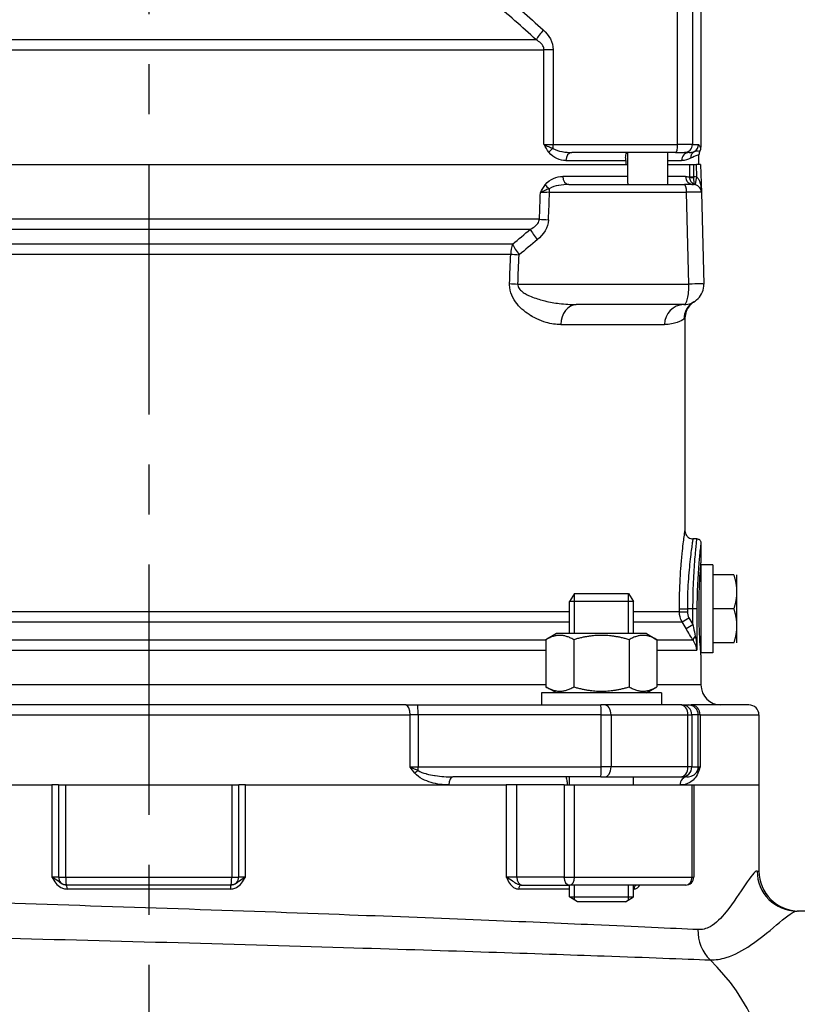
# Model space of a CAD drawing. Header units: millimetres. Extents: x 0 to 5940, y 0 to 4200.
# Tile 36 of 54: x 2265 to 2459, y 2336 to 2582. Entities that reach past the tile are written whole.
import ezdxf

# ---------------------------------------------------------------- set-up
doc = ezdxf.new("R2010")
doc.units = ezdxf.units.MM
doc.header["$LTSCALE"] = 50
doc.linetypes.add('MITTE', pattern=[2, 1.25, -0.25, 0.25, -0.25])
doc.layers.get('DEFPOINTS').update_dxf_attribs({"linetype": 'CONTINUOUS'})
for name, color, linetype in [('02-LINIE-035', 2, 'CONTINUOUS'), ('05-ACHSE', 1, 'MITTE'), ('06-MASSE1', 1, 'CONTINUOUS')]:
    doc.layers.add(name, color=color, linetype=linetype)
doc.styles.add('ACA_NORM', font='ROMANS.SHX')
doc.dimstyles.new('1-10', dxfattribs={"dimscale": 10, "dimtxt": 2.5, "dimasz": 3.5, "dimexe": 1, "dimexo": 0, "dimgap": 1, "dimtad": 1, "dimdec": 0, "dimzin": 0, "dimtxsty": 'ACA_NORM', "dimcen": 0, "dimadec": 0, "dimazin": 0, "dimtfac": 2.4, "dimtdec": 0, "dimtmove": 0, "dimatfit": 3, "dimfxl": 1, "dimtolj": 1, "dimtzin": 0, "dimarcsym": 0})

# ---------------------------------------------------------------- blocks, each defined once
blk = doc.blocks.new('*D1')
at = {"layer": '06-MASSE1', "color": 0, "lineweight": -2}
for p, q in [((2076.83, 2430.59), (2076.83, 3213.23)), ((2667.84, 2426.76), (2667.84, 3213.23)), ((2632.84, 3203.23), (2111.83, 3203.23))]:
    blk.add_line(p, q, dxfattribs=at)
at = {"layer": '06-MASSE1', "color": 0}
for points in [[(2111.83, 3209.07), (2111.83, 3197.4), (2076.83, 3203.23)], [(2632.84, 3209.07), (2632.84, 3197.4), (2667.84, 3203.23)]]:
    blk.add_solid(points, dxfattribs=at)
at = {"layer": 'DEFPOINTS', "color": 0}
for p in [(2076.83, 3203.23), (2076.83, 2430.59), (2667.84, 2426.76)]:
    blk.add_point(p, dxfattribs=at)
at = {"layer": '06-MASSE1', "color": 0, "insert": (2372.34, 3225.73), "char_height": 25, "attachment_point": 5, "style": 'ACA_NORM'}
blk.add_mtext('\\A1;590', dxfattribs=at)
blk = doc.blocks.new('*D16')
at = {"layer": '06-MASSE1', "color": 0, "lineweight": -2}
for p, q in [((2076.83, 2430.59), (2076.83, 1911.18)), ((3850.34, 2235.26), (3850.34, 1911.18)), ((3815.34, 1921.18), (2111.83, 1921.18))]:
    blk.add_line(p, q, dxfattribs=at)
at = {"layer": '06-MASSE1', "color": 0}
for points in [[(2111.83, 1927.01), (2111.83, 1915.34), (2076.83, 1921.18)], [(3815.34, 1927.01), (3815.34, 1915.34), (3850.34, 1921.18)]]:
    blk.add_solid(points, dxfattribs=at)
at = {"layer": 'DEFPOINTS', "color": 0}
for p in [(2076.83, 2430.59), (3850.34, 2235.26), (2076.83, 1921.18)]:
    blk.add_point(p, dxfattribs=at)
at = {"layer": '06-MASSE1', "color": 0, "insert": (2963.59, 1943.68), "char_height": 25, "attachment_point": 5, "style": 'ACA_NORM'}
blk.add_mtext('\\A1;1775', dxfattribs=at)

msp = doc.modelspace()

# ---------------------------------------------------------------- linework, layer by layer
at = {"layer": '02-LINIE-035'}
for p, q in [((2429, 2550.76), (2429, 2588.76)), ((2432.7, 2588.76), (2432.7, 2550.76)), ((2434.83, 2588.76), (2434.83, 2550.09)), ((2393.65, 2576.91), (2200.01, 2576.91)), ((2198.05, 2574.44), (2395.61, 2574.44)), ((2395.61, 2550.76), (2395.61, 2574.44)), ((2397.91, 2574.44), (2395.61, 2574.44)), ((2397.91, 2574.44), (2397.91, 2550.76)), ((2395.61, 2550.76), (2397.91, 2550.76)), ((2397.91, 2550.76), (2429, 2550.76)), ((2432.7, 2550.76), (2429, 2550.76)), ((2432.7, 2550.76), (2434.2, 2550.76)), ((2428.48, 2548.76), (2402.59, 2548.76)), ((2416.51, 2548.75), (2416.51, 2541.29)), ((2426.51, 2548.76), (2426.51, 2540.76)), ((2428.48, 2548.76), (2430.71, 2548.76)), ((2431.92, 2548.76), (2430.71, 2548.76)), ((2401.07, 2546.76), (2416.03, 2546.76)), ((2416.03, 2546.76), (2416.03, 2545.76)), ((2426.51, 2546.76), (2429.98, 2546.76)), ((2434.33, 2545.76), (2434.33, 2548.15)), ((2177.15, 2545.76), (2416.51, 2545.76)), ((2177.63, 2545.76), (2416.03, 2545.76)), ((2426.51, 2545.76), (2432.09, 2545.76)), ((2426.51, 2545.76), (2432.09, 2545.76)), ((2433.07, 2545.76), (2433.75, 2545.76)), ((2433.84, 2542.61), (2433.75, 2545.76)), ((2434.75, 2545.76), (2433.75, 2545.76)), ((2434.75, 2545.76), (2434.94, 2538.81)), ((2416.51, 2542.76), (2400.29, 2542.76)), ((2430.99, 2542.76), (2426.51, 2542.76)), ((2431.23, 2538.81), (2396.98, 2538.81)), ((2401.79, 2540.76), (2430.71, 2540.76)), ((2432.94, 2540.76), (2430.71, 2540.76)), ((2431.83, 2515.89), (2431.23, 2538.81)), ((2434.94, 2538.81), (2435.54, 2515.89)), ((2394.48, 2532.1), (2199.19, 2532.1)), ((2201.45, 2529.6), (2392.21, 2529.6)), ((2387.76, 2525.86), (2205.91, 2525.86)), ((2206.36, 2523.36), (2387.31, 2523.36)), ((2389.08, 2515.89), (2431.83, 2515.89)), ((2430.54, 2510.76), (2403.69, 2510.76)), ((2430.83, 2507.27), (2430.56, 2507.11)), ((2430.83, 2507.27), (2430.83, 2454.26)), ((2399.84, 2505.76), (2425.73, 2505.76)), ((2433.83, 2452.26), (2432.83, 2452.26)), ((2434.83, 2451.26), (2434.83, 2446.26)), ((2434.83, 2445.76), (2434.83, 2423.76)), ((2437.83, 2445.76), (2434.83, 2445.76)), ((2437.83, 2445.76), (2437.83, 2423.76)), ((2431.75, 2443.09), (2431.75, 2443.09)), ((2443.07, 2443.26), (2437.83, 2443.26)), ((2443.83, 2439.01), (2443.83, 2443.26)), ((2403.2, 2438.56), (2401.97, 2436.56)), ((2403.18, 2438.53), (2403.18, 2428.56)), ((2403.2, 2438.56), (2416.74, 2438.56)), ((2416.74, 2438.56), (2417.97, 2436.56)), ((2416.76, 2428.56), (2416.76, 2438.53)), ((2443.83, 2430.51), (2443.83, 2439.01)), ((2417.97, 2436.56), (2401.97, 2436.56)), ((2401.97, 2428.56), (2401.97, 2436.56)), ((2417.97, 2428.56), (2417.97, 2436.56)), ((2401.97, 2434.03), (2193.2, 2434.03)), ((2429.45, 2434.03), (2417.97, 2434.03)), ((2429.45, 2434.03), (2429.45, 2434.76)), ((2429.45, 2434.76), (2431.43, 2434.76)), ((2429.45, 2434.03), (2431.43, 2434.03)), ((2432.84, 2434.76), (2431.43, 2434.76)), ((2431.43, 2434.76), (2431.43, 2434.03)), ((2432.84, 2430.81), (2432.84, 2434.76)), ((2433.83, 2434.76), (2432.84, 2434.76)), ((2433.83, 2434.76), (2433.83, 2424.42)), ((2443.07, 2434.76), (2437.83, 2434.76)), ((2192.69, 2431.53), (2401.97, 2431.53)), ((2417.97, 2431.53), (2430.12, 2431.53)), ((2430.12, 2431.53), (2431.83, 2432.53)), ((2431.12, 2429.81), (2432.84, 2430.81)), ((2443.83, 2426.26), (2443.83, 2430.51)), ((2398.72, 2428.56), (2396.11, 2427.06)), ((2421.22, 2428.56), (2398.72, 2428.56)), ((2421.22, 2428.56), (2423.83, 2427.06)), ((2431.83, 2428.61), (2431.83, 2428.61)), ((2396.11, 2426.92), (2195.7, 2426.92)), ((2396.11, 2427.06), (2396.11, 2415.27)), ((2403.04, 2427.06), (2403.04, 2415.27)), ((2416.9, 2427.06), (2416.9, 2415.27)), ((2423.83, 2427.06), (2423.83, 2415.27)), ((2432.89, 2426.92), (2423.83, 2426.92)), ((2443.07, 2426.26), (2437.83, 2426.26)), ((2195.7, 2424.42), (2396.11, 2424.42)), ((2423.83, 2424.42), (2433.83, 2424.42)), ((2437.83, 2423.76), (2434.83, 2423.76)), ((2434.83, 2423.26), (2434.83, 2415.76)), ((2396.11, 2415.76), (2195.7, 2415.76)), ((2434.83, 2415.76), (2423.83, 2415.76)), ((2424.97, 2413.76), (2394.97, 2413.76)), ((2394.97, 2413.76), (2394.97, 2410.76)), ((2398.72, 2413.76), (2396.11, 2415.27)), ((2421.22, 2413.76), (2423.83, 2415.27)), ((2424.97, 2413.76), (2424.97, 2410.76)), ((2361.1, 2410.76), (2232.57, 2410.76)), ((2361.1, 2410.76), (2364.05, 2410.76)), ((2364.05, 2410.76), (2409.81, 2410.76)), ((2410.73, 2410.76), (2409.81, 2410.76)), ((2429.69, 2410.76), (2410.73, 2410.76)), ((2430.05, 2410.76), (2429.69, 2410.76)), ((2430.05, 2410.76), (2431.65, 2410.76)), ((2431.65, 2410.76), (2432.37, 2410.76)), ((2446.83, 2410.76), (2432.37, 2410.76)), ((2231.5, 2408.26), (2362.17, 2408.26)), ((2362.17, 2395.26), (2362.17, 2408.26)), ((2364.14, 2408.26), (2362.17, 2408.26)), ((2364.14, 2408.26), (2364.14, 2395.26)), ((2409.9, 2408.26), (2364.14, 2408.26)), ((2409.9, 2395.26), (2409.9, 2408.26)), ((2409.9, 2408.26), (2412.36, 2408.26)), ((2412.36, 2408.26), (2412.36, 2395.26)), ((2412.36, 2408.26), (2431.59, 2408.26)), ((2431.59, 2395.26), (2431.59, 2408.26)), ((2431.59, 2408.26), (2432.55, 2408.26)), ((2432.55, 2408.26), (2432.55, 2395.26)), ((2434.15, 2408.26), (2432.55, 2408.26)), ((2434.15, 2395.26), (2434.15, 2408.26)), ((2434.63, 2408.26), (2434.15, 2408.26)), ((2434.63, 2408.26), (2434.63, 2395.26)), ((2434.63, 2408.26), (2449.33, 2408.26)), ((2449.33, 2408.26), (2449.33, 2390.76)), ((2362.17, 2395.26), (2364.14, 2395.26)), ((2364.14, 2395.26), (2409.9, 2395.26)), ((2412.36, 2395.26), (2409.9, 2395.26)), ((2431.59, 2395.26), (2412.36, 2395.26)), ((2432.55, 2395.26), (2431.59, 2395.26)), ((2432.55, 2395.26), (2434.15, 2395.26)), ((2434.15, 2395.26), (2434.63, 2395.26)), ((2409.81, 2392.76), (2372.84, 2392.76)), ((2401.97, 2390.76), (2401.97, 2392.76)), ((2409.81, 2392.76), (2410.73, 2392.76)), ((2410.73, 2392.76), (2429.69, 2392.76)), ((2417.97, 2390.76), (2417.97, 2392.76)), ((2429.69, 2392.76), (2430.05, 2392.76)), ((2431.34, 2392.76), (2430.05, 2392.76)), ((2207.46, 2390.76), (2272.65, 2390.76)), ((2221.81, 2390.76), (2272.65, 2390.76)), ((2272.65, 2390.76), (2272.65, 2367.76)), ((2274.33, 2390.76), (2272.65, 2390.76)), ((2274.33, 2390.76), (2276.09, 2390.76)), ((2274.33, 2390.76), (2274.33, 2367.76)), ((2276.09, 2367.76), (2276.09, 2390.76)), ((2276.09, 2390.76), (2317.57, 2390.76)), ((2317.57, 2390.76), (2319.33, 2390.76)), ((2317.57, 2390.76), (2317.57, 2367.76)), ((2321.02, 2390.76), (2319.33, 2390.76)), ((2319.33, 2367.76), (2319.33, 2390.76)), ((2321.02, 2390.76), (2386.2, 2390.76)), ((2321.02, 2367.76), (2321.02, 2390.76)), ((2321.02, 2390.76), (2371.86, 2390.76)), ((2371.86, 2390.76), (2386.2, 2390.76)), ((2386.2, 2390.76), (2386.2, 2367.76)), ((2388.79, 2390.76), (2386.2, 2390.76)), ((2388.79, 2367.76), (2388.79, 2390.76)), ((2400.61, 2390.76), (2388.79, 2390.76)), ((2400.61, 2390.76), (2403.26, 2390.76)), ((2400.61, 2390.76), (2400.61, 2367.76)), ((2403.26, 2367.76), (2403.26, 2390.76)), ((2403.26, 2390.76), (2432.59, 2390.76)), ((2432.59, 2390.76), (2433.02, 2390.76)), ((2432.59, 2390.76), (2432.59, 2367.76)), ((2433.02, 2390.76), (2449.33, 2390.76)), ((2433.02, 2390.76), (2433.02, 2367.76)), ((2433.02, 2390.76), (2449.33, 2390.76)), ((2449.33, 2390.76), (2449.33, 2369.26)), ((2448.87, 2369.26), (2449.33, 2369.26)), ((2274.33, 2367.76), (2272.65, 2367.76)), ((2274.33, 2367.76), (2276.09, 2367.76)), ((2276.09, 2367.76), (2317.57, 2367.76)), ((2317.57, 2367.76), (2319.33, 2367.76)), ((2321.02, 2367.76), (2319.33, 2367.76)), ((2388.79, 2367.76), (2386.2, 2367.76)), ((2400.61, 2367.76), (2388.79, 2367.76)), ((2400.61, 2367.76), (2403.26, 2367.76)), ((2403.26, 2367.76), (2432.59, 2367.76)), ((2432.59, 2367.76), (2433.02, 2367.76)), ((2276.31, 2365.76), (2276.33, 2365.76)), ((2317.33, 2365.76), (2276.33, 2365.76)), ((2317.22, 2364.76), (2276.44, 2364.76)), ((2401.97, 2364.76), (2389.28, 2364.76)), ((2389.89, 2365.76), (2390.2, 2365.76)), ((2390.2, 2365.76), (2402.02, 2365.76)), ((2401.97, 2362.79), (2401.97, 2365.76)), ((2431.02, 2365.76), (2402.02, 2365.76)), ((2403.18, 2365.76), (2403.18, 2362.05)), ((2416.76, 2362.05), (2416.76, 2365.76)), ((2417.97, 2362.79), (2417.97, 2365.76)), ((2418.12, 2364.76), (2417.97, 2364.76)), ((2401.97, 2362.79), (2417.97, 2362.79)), ((2403.97, 2361.56), (2401.97, 2362.79)), ((2415.97, 2361.56), (2403.97, 2361.56)), ((2415.97, 2361.56), (2417.97, 2362.79)), ((2475.55, 2359.26), (2458.84, 2359.26))]:
    msp.add_line(p, q, dxfattribs=at)
for centre, radius, start, end in [((2436.33, 2548.15), 2, 151.0569, 180.0002), ((2432.94, 2538.71), 4, 76.9921, 88.2702), ((2432.94, 2538.76), 2, 1.5, 90), ((2430.54, 2515.76), 5, 270, 1.5), ((2433.83, 2444.2), 1.01, 67.061, 67.0637), ((2433.83, 2444.2), 1.01, 7.6282, 29.4503), ((2433.83, 2425.32), 1.01, 330.5497, 352.3718), ((2439.83, 2415.76), 5, 180, 270), ((2446.83, 2408.26), 2.5, 0, 90), ((2459.33, 2369.26), 10, 180, 270), ((2276.33, 2367.76), 2, 180, 270), ((2317.33, 2367.76), 2, 270, 0), ((2431.02, 2367.76), 2, 270, 0)]:
    msp.add_arc(centre, radius, start, end, dxfattribs=at)
for centre, major_axis, ratio, start_param, end_param in [((2396.73, 2579.37), (-3.37, -3.69), 0.193992, 4.887938, 5.605783), ((2397.39, 2550.76), (0, 2), 0.258819, 4.201538, 4.712389), ((2428.48, 2550.76), (0, -2), 0.258819, 0, 1.570796), ((2430.71, 2550.76), (0, -2), 0.999657, 0, 1.570796), ((2432.2, 2550.76), (0, 2), 0.999657, 3.671679, 4.712389), ((2398.3, 2548.81), (1.61, 1.18), 0.530864, 1.463735, 2.197776), ((2402.59, 2546.76), (0, 2), 0.758102, 0, 1.570796), ((2431.92, 2546.76), (0, 2), 0.968372, 0, 1.570796), ((2434.22, 2547.31), (-0.89, 1.79), 0.981214, 0.068658, 1.115762), ((2296.83, 3497.49), (0, -5289.1), 0.025997, 1.389288, 1.38987), ((2433.07, 2545.76), (1, 0), 0.00001, 3.323641, 4.712549), ((2296.83, 3497.46), (0, -5289.1), 0.026186, 1.389288, 1.389875), ((2401.79, 2542.76), (0, -2), 0.752394, 4.712389, 6.283185), ((2432.94, 2542.76), (0, -2), 0.975656, 4.712389, 6.283185), ((2431.9, 2542.76), (0, 0.99), 0.180612, 4.557232, 4.686045), ((2433.06, 2542.73), (-1, 0.005), 0.026177, 0.181571, 1.570922), ((2433.06, 2542.61), (-1, 0.028), 0.153025, 0.183781, 1.571252), ((2432.87, 2542.76), (0.03, 1.99), 0.093877, 4.558013, 4.686164), ((2433.84, 2542.66), (-0.45, -1.95), 0.005894, 0.052915, 1.545288), ((2296.83, 7233.16), (35.61, -5441.86), 0.024405, 0.527732, 0.530157), ((2397.72, 2538.77), (-4.31, -0.07), 0.0137, 4.882967, 5.483053), ((2397.37, 2540.69), (-1.61, 1.19), 0.52466, 0.951527, 1.673373), ((2295.54, 7233.03), (36.91, -5441.86), 0.025292, 0.527721, 0.530212), ((2396.47, 2538.76), (0, 2), 0.258819, 4.738569, 5.214206), ((2430.71, 2538.76), (0, 2), 0.258819, 4.738569, 6.283185), ((2429.94, 2538.76), (-5, -0.05), 0.008031, 3.141719, 4.45019), ((2433.61, 2541.69), (-0.295, -0.955), 0.808217, 0.016769, 0.089933), ((2434.03, 2542.95), (0.77, 2.2), 0.828928, 3.178562, 3.22313), ((2435.07, 2542.83), (1.7, 2.1), 0.192979, 3.185805, 3.227461), ((2435.07, 2542.83), (1.7, 2.1), 0.192979, 3.232154, 3.232163), ((2435.07, 2542.83), (1.7, 2.1), 0.192979, 3.227674, 3.232154), ((2398.03, 2532.1), (-5, 0.18), 0.036867, 0.78178, 1.310259), ((2395.23, 2527.1), (-3.23, 3.82), 0.216786, 0.68941, 1.423128), ((2390.68, 2523.36), (0, 5), 0.675176, 1.047198, 1.570796), ((2390.68, 2523.36), (-3.12, 3.91), 0.220646, 0.714145, 1.429216), ((2296.83, 7233.16), (34.7, -5308.2), 0.024383, 0.47624, 0.479245), ((2390.68, 2523.36), (-5, 0.21), 0.038269, 0.830394, 1.310457), ((2295.54, 7233.03), (36, -5308.2), 0.025292, 0.476228, 0.479233), ((2390.37, 2516.02), (-5, 0.21), 0.038365, 0.833408, 1.310471), ((2430.54, 2515.76), (0, -5), 0.258819, 0, 1.596976), ((2430.54, 2515.76), (5, 0.13), 0.020082, 0, 1.308471), ((2435.55, 2507.11), (-2.51, 4.33), 0.997274, 0, 1.047153), ((2403.69, 2505.76), (0, 5), 0.768739, 0, 1.570796), ((2430.54, 2505.76), (0, 5), 0.961909, 0, 1.570796), ((2434.48, 2434.03), (3.05, 0.1), 0.985517, 3.107784, 3.629173), ((2434.6, 2427.92), (-1.68, -1.09), 0.36791, 5.229082, 6.156093), ((2361.1, 2408.26), (0, 2.5), 0.428436, 4.712389, 6.283185), ((2364.05, 2408.26), (0, 2.5), 0.034899, 4.712389, 6.283185), ((2409.81, 2408.26), (0, 2.5), 0.034899, 4.712389, 6.283185), ((2410.73, 2408.26), (0, 2.5), 0.650865, 4.712389, 6.283185), ((2429.69, 2408.26), (0, 2.5), 0.759194, 4.712389, 6.283185), ((2430.05, 2408.26), (0, 2.5), 0.999391, 4.712389, 6.283185), ((2431.65, 2408.26), (0, 2.5), 0.999391, 4.712389, 6.283185), ((2432.37, 2408.26), (0, 2.5), 0.903572, 4.712389, 6.283185), ((2364.2, 2393.72), (-1.55, -1.26), 0.292558, 4.519624, 5.057272), ((2364.05, 2395.26), (0, 2.5), 0.034899, 4.361619, 4.712389), ((2409.81, 2395.26), (0, -2.5), 0.034899, 0, 1.570796), ((2410.73, 2395.26), (0, -2.5), 0.650865, 0, 1.570796), ((2429.69, 2395.26), (0, -2.5), 0.759194, 0, 1.570796), ((2430.05, 2395.26), (0, -2.5), 0.999391, 0, 1.570796), ((2435.87, 2393.72), (-1.86, 0.73), 0.603842, 0.041128, 0.578776), ((2431.65, 2395.26), (0, 2.5), 0.999391, 4.361619, 4.712389), ((2372.84, 2390.76), (0, 2), 0.491963, 0, 1.570796), ((2431.34, 2390.76), (0, 2), 0.870616, 0, 1.570796), ((2458.84, 2369.26), (0, -10), 0.996975, 4.712389, 6.283185), ((2276.33, 2367.76), (0, -2), 0.120235, 4.712389, 6.283185), ((2317.33, 2367.76), (0, -2), 0.120235, 0, 1.570796), ((2390.2, 2367.76), (0, -2), 0.707107, 4.712389, 6.283185), ((2402.02, 2367.76), (0, -2), 0.707107, 4.712389, 6.283185), ((2402.02, 2367.76), (0, -2), 0.616958, 0, 1.570796), ((2431.02, 2367.76), (0, -2), 0.786996, 0, 1.570796), ((2276.31, 2364.76), (0, 1), 0.133697, 4.712389, 6.283185), ((2317.36, 2364.76), (0, 1), 0.133697, 0, 1.570796), ((2389.89, 2364.76), (0, 1), 0.606221, 0, 1.570796), ((2418.91, 2364.76), (0, 1), 0.795296, 0, 1.570796), ((2443.05, 2354.62), (0.45, 9.99), 0.899654, 1.611178, 2.468654), ((2407.34, 2309.26), (0, -50), 0.909469, 1.5843, 2.42805)]:
    msp.add_ellipse(centre, major_axis=major_axis, ratio=ratio, start_param=start_param, end_param=end_param, dxfattribs=at)
for points in [[(2384.48, 2588.76), (2388.24, 2585.76), (2391.88, 2582.62), (2395.44, 2579.37)], [(2393.65, 2576.91), (2390.17, 2580.15), (2386.61, 2583.3), (2382.93, 2586.3)], [(2395.44, 2579.37), (2396.83, 2578.1), (2397.91, 2576.37), (2397.91, 2574.44)], [(2432.25, 2547.31), (2431.63, 2547), (2430.88, 2546.76), (2429.98, 2546.76)], [(2430.99, 2542.76), (2431.38, 2542.76), (2431.75, 2542.7), (2432.07, 2542.61)], [(2396.73, 2531.97), (2396.66, 2529.96), (2395.43, 2528.23), (2393.94, 2526.97)], [(2387.76, 2525.86), (2389.26, 2527.09), (2390.74, 2528.33), (2392.21, 2529.6)], [(2393.94, 2526.97), (2392.44, 2525.7), (2390.92, 2524.45), (2389.39, 2523.23)], [(2433.04, 2511.43), (2433.14, 2511.49), (2433.19, 2511.51), (2433.19, 2511.51)], [(2430.83, 2454.26), (2430.83, 2454.26), (2430.83, 2454.26), (2430.83, 2454.26)], [(2432.83, 2452.26), (2432.83, 2452.26), (2432.83, 2452.26), (2432.83, 2452.26)], [(2433.83, 2452.26), (2433.83, 2452.26), (2433.83, 2452.26), (2433.83, 2452.26)], [(2434.83, 2451.26), (2434.83, 2451.26), (2434.83, 2451.26), (2434.83, 2451.26)], [(2430.12, 2431.53), (2429.68, 2432.29), (2429.45, 2433.15), (2429.45, 2434.03)], [(2431.12, 2429.81), (2430.79, 2430.38), (2430.45, 2430.96), (2430.12, 2431.53)], [(2431.83, 2432.53), (2432.17, 2431.96), (2432.5, 2431.38), (2432.84, 2430.81)], [(2432.89, 2426.92), (2432.3, 2427.83), (2431.7, 2428.81), (2431.12, 2429.81)], [(2433.83, 2424.42), (2433.74, 2425.26), (2433.44, 2426.1), (2432.89, 2426.92)]]:
    msp.add_open_spline(points, degree=3, dxfattribs=at)
for points, knots in [([(2395.61, 2574.44), (2395.61, 2574.62), (2395.58, 2574.81), (2395.53, 2574.98), (2395.44, 2575.25), (2395.29, 2575.5), (2395.12, 2575.72), (2395.03, 2575.83), (2394.93, 2575.94), (2394.83, 2576.04), (2394.47, 2576.39), (2394.07, 2576.67), (2393.65, 2576.91)], [0, 0, 0, 0, 0.155563, 0.155563, 0.155563, 0.407438, 0.407438, 0.407438, 0.542309, 0.542309, 0.542309, 1, 1, 1, 1]), ([(2396.84, 2548.81), (2396.41, 2549.41), (2396.01, 2550.08), (2395.62, 2550.75), (2395.62, 2550.76), (2395.62, 2550.76), (2395.61, 2550.76)], [0, 0, 0, 0, 0.995215, 0.995215, 0.995215, 1, 1, 1, 1]), ([(2395.61, 2550.76), (2395.62, 2550.76), (2395.62, 2550.76), (2395.62, 2550.76), (2395.79, 2550.67), (2395.96, 2550.59), (2396.15, 2550.51), (2396.33, 2550.42), (2396.51, 2550.34), (2396.71, 2550.26), (2397.07, 2550.1), (2397.45, 2549.94), (2397.85, 2549.78)], [0, 0, 0, 0, 0.004938, 0.004938, 0.004938, 0.2633, 0.2633, 0.2633, 0.519574, 0.519574, 0.519574, 1, 1, 1, 1]), ([(2434.2, 2550.76), (2434.22, 2550.76), (2434.23, 2550.76), (2434.25, 2550.74), (2434.29, 2550.72), (2434.32, 2550.67), (2434.36, 2550.6), (2434.38, 2550.57), (2434.39, 2550.54), (2434.41, 2550.51), (2434.45, 2550.44), (2434.48, 2550.36), (2434.52, 2550.29), (2434.56, 2550.2), (2434.61, 2550.12), (2434.65, 2550.08), (2434.7, 2550.03), (2434.74, 2550.02), (2434.78, 2550.04), (2434.8, 2550.05), (2434.82, 2550.07), (2434.83, 2550.09)], [0, 0, 0, 0, 0.078025, 0.078025, 0.078025, 0.251552, 0.251552, 0.251552, 0.333332, 0.333332, 0.333332, 0.503124, 0.503124, 0.503124, 0.715884, 0.715884, 0.715884, 0.919508, 0.919508, 0.919508, 1, 1, 1, 1]), ([(2401.07, 2546.76), (2400.33, 2546.76), (2399.58, 2546.91), (2398.86, 2547.23), (2398.14, 2547.55), (2397.41, 2548.02), (2396.84, 2548.81)], [0, 0, 0, 0, 0.499277, 0.499277, 0.499277, 1, 1, 1, 1]), ([(2397.85, 2549.78), (2398.55, 2549.35), (2399.33, 2549.15), (2400.1, 2549), (2400.13, 2548.99), (2400.15, 2548.99), (2400.18, 2548.98), (2400.98, 2548.83), (2401.79, 2548.76), (2402.59, 2548.76)], [0, 0, 0, 0, 0.483771, 0.483771, 0.483771, 0.5, 0.5, 0.5, 1, 1, 1, 1]), ([(2416.03, 2546.76), (2416.03, 2546.78), (2416.03, 2546.8), (2416.03, 2546.93), (2416.03, 2547.04), (2416.02, 2547.29), (2416.02, 2547.42), (2416.01, 2547.75), (2416.02, 2547.95), (2416.08, 2548.36), (2416.17, 2548.56), (2416.41, 2548.73), (2416.5, 2548.76), (2416.61, 2548.76)], [0.7699377, 0.7699377, 0.7699377, 0.7699377, 0.776967, 0.776967, 0.8231163, 0.8231163, 0.8872727, 0.8872727, 0.9965058, 0.9965058, 1.1407572, 1.1407572, 1.2148424, 1.2148424, 1.2148424, 1.2148424]), ([(2431.92, 2548.76), (2432.05, 2548.76), (2432.18, 2548.77), (2432.3, 2548.79), (2432.64, 2548.83), (2432.95, 2548.92), (2433.21, 2549.04)], [0, 0, 0, 0, 0.26442, 0.26442, 0.26442, 1, 1, 1, 1]), ([(2433.21, 2549.04), (2433.61, 2549.21), (2433.93, 2549.18), (2434.39, 2549.12), (2434.53, 2549.09), (2434.58, 2549.12)], [0, 0, 0, 0, 0.5, 0.5, 1, 1, 1, 1]), ([(2434.58, 2549.12), (2434.66, 2549.26), (2434.73, 2549.42), (2434.81, 2549.75), (2434.83, 2549.92), (2434.83, 2550.09)], [0.0000018, 0.0000018, 0.0000018, 0.0000018, 0.0506397, 0.0506397, 0.101278, 0.101278, 0.101278, 0.101278]), ([(2434.33, 2548.15), (2434.33, 2548.22), (2434.16, 2548.16), (2433.46, 2547.87), (2432.94, 2547.66), (2432.25, 2547.31)], [0, 0, 0, 0, 0.5, 0.5, 1, 1, 1, 1]), ([(2395.93, 2540.69), (2396.52, 2541.49), (2397.26, 2541.97), (2398.01, 2542.29), (2398.75, 2542.61), (2399.52, 2542.76), (2400.29, 2542.76)], [0, 0, 0, 0, 0.5, 0.5, 0.5, 1, 1, 1, 1]), ([(2416.51, 2541.29), (2416.51, 2541.09), (2416.57, 2540.94), (2416.74, 2540.79), (2416.82, 2540.76), (2416.92, 2540.76)], [0.2916394, 0.2916394, 0.2916394, 0.2916394, 0.4374771, 0.4374771, 0.5300859, 0.5300859, 0.5300859, 0.5300859]), ([(2433.33, 2540.73), (2433.11, 2540.79), (2432.9, 2540.91), (2432.72, 2541.07), (2432.56, 2541.21), (2432.42, 2541.38), (2432.32, 2541.57), (2432.24, 2541.72), (2432.18, 2541.88), (2432.13, 2542.05), (2432.09, 2542.23), (2432.07, 2542.42), (2432.07, 2542.61)], [0, 0, 0, 0, 0.31749, 0.31749, 0.31749, 0.588541, 0.588541, 0.588541, 0.78817, 0.78817, 0.78817, 1, 1, 1, 1]), ([(2433.39, 2540.71), (2433.39, 2540.71), (2433.38, 2540.71), (2433.38, 2540.72), (2433.29, 2540.77), (2433.22, 2540.94), (2433.16, 2541.21), (2433.12, 2541.4), (2433.08, 2541.63), (2433.06, 2541.9), (2433.05, 2542.07), (2433.05, 2542.26), (2433.05, 2542.45)], [0, 0, 0, 0, 0.010631, 0.010631, 0.010631, 0.469929, 0.469929, 0.469929, 0.790488, 0.790488, 0.790488, 1, 1, 1, 1]), ([(2433.84, 2542.61), (2433.96, 2542.51), (2434.06, 2542.39), (2434.15, 2542.26), (2434.21, 2542.17), (2434.26, 2542.08), (2434.3, 2541.99), (2434.34, 2541.91), (2434.38, 2541.83), (2434.41, 2541.75), (2434.5, 2541.52), (2434.58, 2541.28), (2434.64, 2541.05), (2434.67, 2540.95), (2434.69, 2540.86), (2434.71, 2540.76), (2434.82, 2540.27), (2434.88, 2539.77), (2434.92, 2539.27), (2434.92, 2539.12), (2434.93, 2538.97), (2434.94, 2538.83), (2434.94, 2538.82), (2434.94, 2538.82), (2434.94, 2538.81)], [0, 0, 0, 0, 0.113513, 0.113513, 0.113513, 0.189586, 0.189586, 0.189586, 0.254662, 0.254662, 0.254662, 0.43713, 0.43713, 0.43713, 0.51001, 0.51001, 0.51001, 0.886361, 0.886361, 0.886361, 0.99687, 0.99687, 0.99687, 1, 1, 1, 1]), ([(2394.71, 2538.76), (2394.71, 2538.76), (2394.71, 2538.77), (2394.72, 2538.77), (2395.11, 2539.43), (2395.5, 2540.09), (2395.93, 2540.69)], [0, 0, 0, 0, 0.004863, 0.004863, 0.004863, 1, 1, 1, 1]), ([(2396.92, 2539.72), (2396.53, 2539.57), (2396.15, 2539.41), (2395.79, 2539.26), (2395.6, 2539.18), (2395.42, 2539.09), (2395.24, 2539.01), (2395.06, 2538.93), (2394.89, 2538.85), (2394.72, 2538.77), (2394.72, 2538.76), (2394.71, 2538.76), (2394.71, 2538.76)], [0, 0, 0, 0, 0.481133, 0.481133, 0.481133, 0.737054, 0.737054, 0.737054, 0.994978, 0.994978, 0.994978, 1, 1, 1, 1]), ([(2401.79, 2540.76), (2400.97, 2540.76), (2400.14, 2540.69), (2399.32, 2540.54), (2399.29, 2540.54), (2399.27, 2540.53), (2399.24, 2540.53), (2398.45, 2540.37), (2397.64, 2540.17), (2396.92, 2539.72)], [0, 0, 0, 0, 0.5, 0.5, 0.5, 0.516276, 0.516276, 0.516276, 1, 1, 1, 1]), ([(2434.61, 2539.86), (2434.62, 2539.84), (2434.63, 2539.82), (2434.65, 2539.8), (2434.8, 2539.55), (2434.88, 2539.3), (2434.92, 2539.04), (2434.93, 2538.97), (2434.93, 2538.89), (2434.94, 2538.82), (2434.94, 2538.82), (2434.94, 2538.82), (2434.94, 2538.81)], [0.4825876, 0.4825876, 0.4825876, 0.4825876, 0.5151642, 0.5151642, 0.5151642, 0.8876758, 0.8876758, 0.8876758, 0.9972383, 0.9972383, 0.9972383, 1, 1, 1, 1]), ([(2392.21, 2529.6), (2392.67, 2529.84), (2393.12, 2530.12), (2393.52, 2530.47), (2393.71, 2530.64), (2393.9, 2530.83), (2394.06, 2531.05), (2394.17, 2531.21), (2394.28, 2531.38), (2394.35, 2531.57), (2394.42, 2531.73), (2394.46, 2531.92), (2394.48, 2532.1)], [0, 0, 0, 0, 0.461269, 0.461269, 0.461269, 0.686871, 0.686871, 0.686871, 0.851732, 0.851732, 0.851732, 1, 1, 1, 1]), ([(2399.84, 2505.76), (2398.62, 2505.76), (2397.39, 2505.95), (2396.14, 2506.31), (2395.39, 2506.53), (2394.62, 2506.82), (2393.86, 2507.17), (2393.37, 2507.4), (2392.88, 2507.66), (2392.4, 2507.96), (2392.37, 2507.97), (2392.35, 2507.98), (2392.33, 2507.99), (2391.11, 2508.73), (2389.91, 2509.68), (2388.89, 2510.93), (2388.87, 2510.95), (2388.85, 2510.97), (2388.83, 2511), (2387.86, 2512.21), (2387.03, 2513.87), (2387, 2515.69), (2387, 2515.8), (2387, 2515.91), (2387.01, 2516.02)], [0, 0, 0, 0, 0.247098, 0.247098, 0.247098, 0.397904, 0.397904, 0.397904, 0.495871, 0.495871, 0.495871, 0.5, 0.5, 0.5, 0.745702, 0.745702, 0.745702, 0.75, 0.75, 0.75, 0.985724, 0.985724, 0.985724, 1, 1, 1, 1]), ([(2389.08, 2515.89), (2389.04, 2515.49), (2389.19, 2515.11), (2389.4, 2514.8), (2389.61, 2514.48), (2389.88, 2514.23), (2390.16, 2514.01), (2390.49, 2513.76), (2390.84, 2513.54), (2391.19, 2513.35), (2391.45, 2513.2), (2391.71, 2513.07), (2391.98, 2512.95), (2393.01, 2512.48), (2394.08, 2512.14), (2395.15, 2511.86), (2395.39, 2511.8), (2395.62, 2511.74), (2395.86, 2511.68), (2397.05, 2511.4), (2398.24, 2511.19), (2399.43, 2511.04), (2400.85, 2510.86), (2402.27, 2510.76), (2403.69, 2510.76)], [0, 0, 0, 0, 0.0625, 0.0625, 0.0625, 0.125, 0.125, 0.125, 0.19686, 0.19686, 0.19686, 0.25, 0.25, 0.25, 0.45489, 0.45489, 0.45489, 0.5, 0.5, 0.5, 0.726423, 0.726423, 0.726423, 1, 1, 1, 1]), ([(2433.14, 2511.49), (2432.7, 2511.2), (2432.3, 2510.85), (2431.63, 2510.03), (2431.35, 2509.56), (2430.97, 2508.56), (2430.86, 2508.03), (2430.83, 2507.42), (2430.83, 2507.35), (2430.83, 2507.27)], [0.0050106, 0.0050106, 0.0050106, 0.0050106, 0.1626325, 0.1626325, 0.3222591, 0.3222591, 0.48169, 0.48169, 0.5042975, 0.5042975, 0.5042975, 0.5042975]), ([(2430.56, 2507.11), (2430.25, 2506.92), (2429.7, 2506.61), (2428.89, 2506.31), (2428.09, 2506.03), (2427.03, 2505.76), (2425.73, 2505.76)], [0, 0, 0, 0, 0.500176, 0.500176, 0.500176, 1, 1, 1, 1]), ([(2429.45, 2434.76), (2429.45, 2437.35), (2429.52, 2439.87), (2429.65, 2442.24), (2429.72, 2443.41), (2429.8, 2444.55), (2429.88, 2445.61), (2429.93, 2446.22), (2429.98, 2446.81), (2430.03, 2447.38), (2430.07, 2447.77), (2430.1, 2448.14), (2430.14, 2448.51), (2430.14, 2448.52), (2430.14, 2448.54), (2430.14, 2448.56), (2430.32, 2450.36), (2430.5, 2451.78), (2430.63, 2452.76), (2430.63, 2452.77), (2430.63, 2452.77), (2430.63, 2452.78), (2430.7, 2453.27), (2430.75, 2453.64), (2430.78, 2453.89), (2430.81, 2454.13), (2430.83, 2454.26), (2430.83, 2454.26)], [0, 0, 0, 0, 0.1262103, 0.1262103, 0.1262103, 0.1888165, 0.1888165, 0.1888165, 0.2250688, 0.2250688, 0.2250688, 0.25, 0.25, 0.25, 0.2511694, 0.2511694, 0.2511694, 0.375, 0.375, 0.375, 0.3758247, 0.3758247, 0.3758247, 0.4379368, 0.4379368, 0.4379368, 0.4997629, 0.4997629, 0.4997629, 0.4997629]), ([(2430.83, 2454.26), (2430.83, 2454.05), (2430.87, 2453.83), (2431.01, 2453.42), (2431.11, 2453.22), (2431.37, 2452.88), (2431.54, 2452.72), (2431.9, 2452.48), (2432.1, 2452.39), (2432.48, 2452.29), (2432.66, 2452.26), (2432.83, 2452.26)], [0, 0, 0, 0, 0.0647539, 0.0647539, 0.1297738, 0.1297738, 0.1947842, 0.1947842, 0.2597949, 0.2597949, 0.3128471, 0.3128471, 0.3128471, 0.3128471]), ([(2432.83, 2452.26), (2432.83, 2452.26), (2432.81, 2452.15), (2432.78, 2451.93), (2432.74, 2451.7), (2432.69, 2451.37), (2432.63, 2450.93), (2432.5, 2450.06), (2432.32, 2448.77), (2432.13, 2447.14), (2432.04, 2446.33), (2431.95, 2445.45), (2431.86, 2444.5), (2431.78, 2443.55), (2431.7, 2442.53), (2431.63, 2441.47), (2431.5, 2439.35), (2431.43, 2437.08), (2431.43, 2434.76)], [0.500239, 0.500239, 0.500239, 0.500239, 0.5624851, 0.5624851, 0.5624851, 0.6249773, 0.6249773, 0.6249773, 0.75, 0.75, 0.75, 0.8124297, 0.8124297, 0.8124297, 0.8747915, 0.8747915, 0.8747915, 1, 1, 1, 1]), ([(2432.84, 2434.76), (2432.84, 2437.08), (2432.89, 2439.35), (2432.98, 2441.46), (2433.03, 2442.52), (2433.08, 2443.53), (2433.14, 2444.48), (2433.2, 2445.43), (2433.27, 2446.33), (2433.33, 2447.14), (2433.46, 2448.75), (2433.6, 2450.05), (2433.69, 2450.93), (2433.78, 2451.8), (2433.83, 2452.26), (2433.83, 2452.26), (2433.83, 2452.26), (2433.83, 2452.26), (2433.83, 2452.26)], [0, 0, 0, 0, 0.125, 0.125, 0.125, 0.1875052, 0.1875052, 0.1875052, 0.2499997, 0.2499997, 0.2499997, 0.3749938, 0.3749938, 0.3749938, 0.4999996, 0.4999996, 0.4999996, 0.5002256, 0.5002256, 0.5002256, 0.5002256]), ([(2433.83, 2452.26), (2433.94, 2452.26), (2434.05, 2452.24), (2434.25, 2452.17), (2434.35, 2452.12), (2434.53, 2451.99), (2434.6, 2451.91), (2434.72, 2451.73), (2434.77, 2451.63), (2434.82, 2451.44), (2434.83, 2451.35), (2434.83, 2451.26)], [0, 0, 0, 0, 0.0323437, 0.0323437, 0.0648549, 0.0648549, 0.0973601, 0.0973601, 0.1298655, 0.1298655, 0.1564237, 0.1564237, 0.1564237, 0.1564237]), ([(2434.83, 2451.26), (2434.83, 2451.26), (2434.83, 2451.26), (2434.83, 2451.26), (2434.83, 2451.26), (2434.78, 2450.83), (2434.69, 2450), (2434.63, 2449.5), (2434.56, 2448.85), (2434.48, 2448.07), (2434.43, 2447.58), (2434.38, 2447.04), (2434.33, 2446.45), (2434.33, 2446.44), (2434.33, 2446.44), (2434.33, 2446.43), (2434.27, 2445.67), (2434.2, 2444.82), (2434.14, 2443.92), (2434.08, 2443.03), (2434.02, 2442.09), (2433.98, 2441.1), (2433.98, 2441.1), (2433.98, 2441.09), (2433.98, 2441.08), (2433.88, 2439.09), (2433.83, 2436.94), (2433.83, 2434.76)], [0.4997756, 0.4997756, 0.4997756, 0.4997756, 0.5, 0.5, 0.5, 0.6252677, 0.6252677, 0.6252677, 0.7016846, 0.7016846, 0.7016846, 0.75, 0.75, 0.75, 0.750572, 0.750572, 0.750572, 0.8130319, 0.8130319, 0.8130319, 0.875, 0.875, 0.875, 0.8754063, 0.8754063, 0.8754063, 1, 1, 1, 1]), ([(2434.35, 2434.76), (2434.35, 2436.21), (2434.38, 2437.75), (2434.47, 2440.58), (2434.53, 2441.87), (2434.65, 2443.91), (2434.72, 2444.8), (2434.81, 2445.97), (2434.83, 2446.26), (2434.83, 2446.26)], [-3.467243, -3.467243, -3.467243, -3.467243, -3.033837, -3.033837, -2.600432, -2.600432, -2.167027, -2.167027, -1.733622, -1.733622, -1.733622, -1.733622]), ([(2434.83, 2423.26), (2434.83, 2423.26), (2434.81, 2423.55), (2434.72, 2424.72), (2434.65, 2425.61), (2434.53, 2427.65), (2434.47, 2428.94), (2434.38, 2431.78), (2434.35, 2433.32), (2434.35, 2434.76)], [1.733622, 1.733622, 1.733622, 1.733622, 2.167027, 2.167027, 2.600432, 2.600432, 3.033837, 3.033837, 3.467243, 3.467243, 3.467243, 3.467243]), ([(2432.84, 2430.81), (2432.88, 2430.56), (2432.93, 2430.31), (2432.98, 2430.06), (2433.13, 2429.34), (2433.27, 2428.63), (2433.42, 2427.92)], [0, 0, 0, 0, 0.25852, 0.25852, 0.25852, 1, 1, 1, 1]), ([(2433.42, 2427.92), (2433.58, 2427.21), (2433.68, 2426.48), (2433.75, 2425.76), (2433.79, 2425.32), (2433.82, 2424.88), (2433.83, 2424.44), (2433.83, 2424.43), (2433.83, 2424.43), (2433.83, 2424.42)], [0, 0, 0, 0, 0.619491, 0.619491, 0.619491, 0.995284, 0.995284, 0.995284, 1, 1, 1, 1]), ([(2363.33, 2393.72), (2362.93, 2394.21), (2362.55, 2394.73), (2362.18, 2395.25), (2362.17, 2395.25), (2362.17, 2395.26), (2362.17, 2395.26)], [0, 0, 0, 0, 0.99332, 0.99332, 0.99332, 1, 1, 1, 1]), ([(2362.17, 2395.26), (2362.17, 2395.26), (2362.18, 2395.26), (2362.18, 2395.26), (2362.8, 2394.97), (2363.46, 2394.69), (2364.13, 2394.4)], [0, 0, 0, 0, 0.00645, 0.00645, 0.00645, 1, 1, 1, 1]), ([(2371.86, 2390.76), (2370.35, 2390.76), (2368.86, 2390.96), (2367.4, 2391.39), (2366.67, 2391.6), (2365.93, 2391.88), (2365.23, 2392.25), (2364.53, 2392.61), (2363.85, 2393.06), (2363.33, 2393.72)], [0, 0, 0, 0, 0.5, 0.5, 0.5, 0.75, 0.75, 0.75, 1, 1, 1, 1]), ([(2364.13, 2394.4), (2364.72, 2394), (2365.41, 2393.78), (2366.08, 2393.59), (2366.13, 2393.57), (2366.17, 2393.56), (2366.22, 2393.55), (2366.9, 2393.36), (2367.6, 2393.22), (2368.29, 2393.11), (2368.33, 2393.1), (2368.37, 2393.1), (2368.41, 2393.09), (2369.88, 2392.87), (2371.36, 2392.76), (2372.84, 2392.76)], [0, 0, 0, 0, 0.234382, 0.234382, 0.234382, 0.25, 0.25, 0.25, 0.486601, 0.486601, 0.486601, 0.5, 0.5, 0.5, 1, 1, 1, 1]), ([(2434.07, 2393.72), (2433.82, 2393.06), (2433.49, 2392.62), (2433.14, 2392.26), (2432.79, 2391.89), (2432.42, 2391.62), (2432.04, 2391.4), (2431.27, 2390.97), (2430.45, 2390.76), (2429.6, 2390.76)], [0, 0, 0, 0, 0.25, 0.25, 0.25, 0.5, 0.5, 0.5, 1, 1, 1, 1]), ([(2431.34, 2392.76), (2431.83, 2392.76), (2432.3, 2392.87), (2432.74, 2393.09), (2432.76, 2393.1), (2432.77, 2393.11), (2432.78, 2393.11), (2432.99, 2393.22), (2433.2, 2393.36), (2433.4, 2393.55), (2433.41, 2393.56), (2433.43, 2393.58), (2433.44, 2393.59), (2433.64, 2393.78), (2433.83, 2394), (2434, 2394.4)], [0, 0, 0, 0, 0.5, 0.5, 0.5, 0.515316, 0.515316, 0.515316, 0.75, 0.75, 0.75, 0.766696, 0.766696, 0.766696, 1, 1, 1, 1]), ([(2434, 2394.4), (2434.12, 2394.69), (2434.33, 2394.97), (2434.62, 2395.26), (2434.62, 2395.26), (2434.63, 2395.26), (2434.63, 2395.26)], [0, 0, 0, 0, 0.99355, 0.99355, 0.99355, 1, 1, 1, 1]), ([(2434.63, 2395.26), (2434.63, 2395.26), (2434.63, 2395.25), (2434.62, 2395.25), (2434.45, 2394.73), (2434.27, 2394.21), (2434.07, 2393.72)], [0, 0, 0, 0, 0.00668, 0.00668, 0.00668, 1, 1, 1, 1]), ([(2401.51, 2390.76), (2401.51, 2390.83), (2401.51, 2390.91), (2401.5, 2391.13), (2401.48, 2391.27), (2401.44, 2391.59), (2401.4, 2391.76), (2401.32, 2392.13), (2401.27, 2392.33), (2401.21, 2392.65), (2401.21, 2392.75), (2401.25, 2392.76), (2401.25, 2392.76), (2401.25, 2392.76)], [0.7354672, 0.7354672, 0.7354672, 0.7354672, 0.7615757, 0.7615757, 0.8141673, 0.8141673, 0.8899261, 0.8899261, 1.0068289, 1.0068289, 1.136523, 1.136523, 1.142617, 1.142617, 1.142617, 1.142617]), ([(2448.87, 2369.26), (2448.33, 2369.26), (2447.29, 2367.95), (2444.59, 2363.95), (2443.02, 2361.4), (2439.93, 2357.56), (2438.61, 2356.17), (2436.15, 2354.84), (2435.13, 2354.57), (2434.06, 2354.62)], [-6.26999, -6.26999, -6.26999, -6.26999, -4.044144, -4.044144, -2.037747, -2.037747, -0.783749, -0.783749, 0, 0, 0, 0]), ([(2272.65, 2367.76), (2272.95, 2367.24), (2273.25, 2366.7), (2273.98, 2365.81), (2274.39, 2365.44), (2275.16, 2365.01), (2275.48, 2364.89), (2276.02, 2364.78), (2276.23, 2364.76), (2276.44, 2364.76)], [-0.5131175, -0.5131175, -0.5131175, -0.5131175, -0.3309608, -0.3309608, -0.1667632, -0.1667632, -0.0641397, -0.0641397, 0, 0, 0, 0]), ([(2276.31, 2365.76), (2276.17, 2365.76), (2276.02, 2365.78), (2275.65, 2365.85), (2275.43, 2365.93), (2274.86, 2366.21), (2274.55, 2366.46), (2273.77, 2367.06), (2273.25, 2367.41), (2272.65, 2367.76)], [0, 0, 0, 0, 0.0641397, 0.0641397, 0.1667632, 0.1667632, 0.3309608, 0.3309608, 0.5131175, 0.5131175, 0.5131175, 0.5131175]), ([(2317.22, 2364.76), (2317.43, 2364.76), (2317.64, 2364.78), (2318.19, 2364.89), (2318.5, 2365.01), (2319.28, 2365.44), (2319.69, 2365.81), (2320.42, 2366.7), (2320.72, 2367.24), (2321.02, 2367.76)], [-0.5123442, -0.5123442, -0.5123442, -0.5123442, -0.4482045, -0.4482045, -0.345581, -0.345581, -0.1813833, -0.1813833, 0.0007734, 0.0007734, 0.0007734, 0.0007734]), ([(2321.02, 2367.76), (2320.42, 2367.41), (2319.9, 2367.06), (2319.12, 2366.46), (2318.8, 2366.21), (2318.24, 2365.93), (2318.02, 2365.85), (2317.64, 2365.78), (2317.5, 2365.76), (2317.36, 2365.76)], [-0.0007734, -0.0007734, -0.0007734, -0.0007734, 0.1813833, 0.1813833, 0.345581, 0.345581, 0.4482045, 0.4482045, 0.5123442, 0.5123442, 0.5123442, 0.5123442]), ([(2386.2, 2367.76), (2386.45, 2367.24), (2386.69, 2366.7), (2387.29, 2365.81), (2387.62, 2365.44), (2388.25, 2365.01), (2388.51, 2364.89), (2388.94, 2364.78), (2389.11, 2364.76), (2389.28, 2364.76)], [-0.5131175, -0.5131175, -0.5131175, -0.5131175, -0.3309608, -0.3309608, -0.1667632, -0.1667632, -0.0641397, -0.0641397, 0, 0, 0, 0]), ([(2389.89, 2365.76), (2389.76, 2365.76), (2389.63, 2365.78), (2389.29, 2365.85), (2389.08, 2365.93), (2388.51, 2366.21), (2388.15, 2366.46), (2387.27, 2367.06), (2386.69, 2367.41), (2386.2, 2367.76)], [0, 0, 0, 0, 0.0641397, 0.0641397, 0.1667632, 0.1667632, 0.3309608, 0.3309608, 0.5131175, 0.5131175, 0.5131175, 0.5131175]), ([(2418.12, 2364.76), (2418.24, 2364.76), (2418.37, 2364.78), (2418.7, 2364.89), (2418.9, 2365.01), (2419.25, 2365.34), (2419.41, 2365.54), (2419.55, 2365.76)], [-0.5123442, -0.5123442, -0.5123442, -0.5123442, -0.4482045, -0.4482045, -0.345581, -0.345581, -0.2463072, -0.2463072, -0.2463072, -0.2463072]), ([(2434.06, 2354.62), (2427.41, 2354.94), (2418.56, 2355.35), (2391.28, 2356.54), (2370.05, 2357.41), (2319.55, 2359.3), (2289.14, 2360.33), (2234.87, 2362), (2210.92, 2362.66), (2191.73, 2363.15)], [0, 0, 0, 0, 4.873879, 4.873879, 12.672086, 12.672086, 21.951495, 21.951495, 30.370579, 30.370579, 30.370579, 30.370579]), ([(2437.1, 2347.06), (2438.43, 2347.02), (2439.82, 2347.24), (2443.33, 2348.35), (2445.39, 2349.51), (2450.16, 2352.71), (2452.56, 2354.84), (2456.54, 2358.17), (2458, 2359.26), (2458.84, 2359.26)], [0, 0, 0, 0, 0.783749, 0.783749, 2.037747, 2.037747, 4.044144, 4.044144, 6.26999, 6.26999, 6.26999, 6.26999]), ([(2138.33, 2355.08), (2138.41, 2355.11), (2152.12, 2354.89), (2176.07, 2354.41), (2197.56, 2353.98), (2227.09, 2353.34), (2259.27, 2352.55), (2288.68, 2351.82), (2319.99, 2350.96), (2348.13, 2350.1), (2371.78, 2349.38), (2393.48, 2348.66), (2410.61, 2348.05), (2421.32, 2347.67), (2430.33, 2347.33), (2437.1, 2347.06)], [-43.419472, -43.419472, -43.419472, -43.419472, -32.103227, -32.103227, -32.103227, -21.951495, -21.951495, -21.951495, -12.672086, -12.672086, -12.672086, -4.873879, -4.873879, -4.873879, 0, 0, 0, 0])]:
    msp.add_open_spline(points, degree=3, knots=knots, dxfattribs=at)
for points, weights in [([(2443.83, 2439.01), (2443.83, 2440.98), (2443.07, 2443.26)], [1.71319739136, 1.71319739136, 1.59019535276]), ([(2443.07, 2434.76), (2443.83, 2437.04), (2443.83, 2439.01)], [1.59019535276, 1.71319739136, 1.71319739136]), ([(2443.83, 2430.51), (2443.83, 2432.48), (2443.07, 2434.76)], [1.71319739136, 1.71319739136, 1.59019535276]), ([(2443.07, 2426.26), (2443.83, 2428.54), (2443.83, 2430.51)], [1.59019535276, 1.71319739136, 1.71319739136]), ([(2403.04, 2427.06), (2399.58, 2429.06), (2396.11, 2427.06)], [1, 1.15470053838, 1]), ([(2416.9, 2427.06), (2409.97, 2429.06), (2403.04, 2427.06)], [1, 1.15470053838, 1]), ([(2423.83, 2427.06), (2420.36, 2429.06), (2416.9, 2427.06)], [1, 1.15470053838, 1]), ([(2396.11, 2415.27), (2399.58, 2413.27), (2403.04, 2415.27)], [1, 1.15470053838, 1]), ([(2403.04, 2415.27), (2409.97, 2413.27), (2416.9, 2415.27)], [1, 1.15470053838, 1]), ([(2416.9, 2415.27), (2420.36, 2413.27), (2423.83, 2415.27)], [1, 1.15470053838, 1])]:
    msp.add_rational_spline(points, weights, degree=2, dxfattribs=at)
at = {"layer": '05-ACHSE'}
msp.add_line((2296.83, 3045.82), (2296.83, 2150.27), dxfattribs=at)

# ---------------------------------------------------------------- dimensions: what is measured, and where the dimension line sits
at = {"layer": '06-MASSE1'}
for base, p1, picture, middle in [((2076.83, 3203.23), (2667.84, 2426.76), '*D1', (2372.34, 3225.73)), ((2076.83, 1921.18), (3850.34, 2235.26), '*D16', (2963.59, 1943.68))]:
    dim = msp.add_linear_dim(base=base, p1=p1, p2=(2076.83, 2430.59), dimstyle='1-10', override={"dimrnd": 5}, dxfattribs=at)
    dim.commit()
    dim.dimension.update_dxf_attribs({"geometry": picture, "text_midpoint": middle})

doc.saveas('drawing.dxf')
